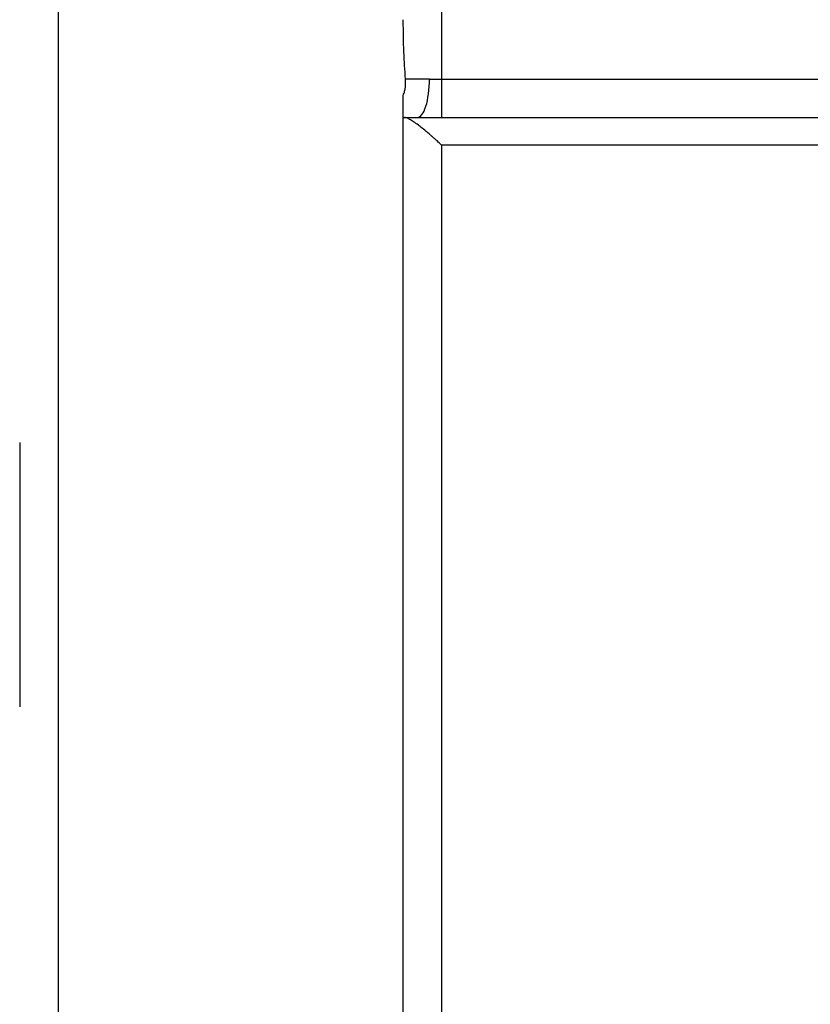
# Model space of a CAD drawing. Header units: millimetres. Extents: x -155 to 220, y -100 to 132.
# Tile 4 of 12: x -40 to -19, y -36 to -10. Entities that reach past the tile are written whole.
import ezdxf

# ---------------------------------------------------------------- set-up
doc = ezdxf.new("R2010")
doc.units = ezdxf.units.MM

msp = doc.modelspace()

# ---------------------------------------------------------------- linework, layer by layer
at = {"color": 1, "linetype": 'Continuous', "lineweight": 25}
msp.add_line((-29, -5), (-29, -11.503), dxfattribs=at)
at = {"color": 7, "linetype": 'Continuous', "lineweight": 25}
for p, q in [((-29, -11.503), (29, -11.503)), ((-29, -12.501), (29, -12.501)), ((29, -13.224), (-29, -13.224))]:
    msp.add_line(p, q, dxfattribs=at)
at = {"color": 1, "linetype": 'Continuous', "lineweight": 25}
msp.add_open_spline([(-39, -5), (-39, -5.509), (-39, -8.197), (-39, -12.974), (-39, -19.19), (-39, -25.071), (-39, -30.525), (-39, -35.456), (-39, -39.781), (-39, -43.424), (-39, -46.329), (-39, -48.424), (-39, -49.752), (-39, -49.917), (-39, -50)], degree=3, knots=[0, 0, 0, 0, 0.020818, 0.109835, 0.198851, 0.287868, 0.376884, 0.465901, 0.554917, 0.643934, 0.73295, 0.821967, 0.910983, 1, 1, 1, 1], dxfattribs=at)
at = {"color": 7, "linetype": 'Continuous', "lineweight": 25}
for points, knots in [([(-29.94, -11.5), (-29.95, -11.381), (-29.969, -11.136), (-29.986, -10.758), (-29.998, -10.36), (-29.999, -10.089), (-30, -9.95)], [0, 0, 0, 0, 0.232357, 0.476403, 0.732251, 1, 1, 1, 1]), ([(-30, -11.922), (-29.987, -11.886), (-29.963, -11.818), (-29.946, -11.734), (-29.942, -11.666), (-29.941, -11.612), (-29.94, -11.553), (-29.94, -11.518), (-29.94, -11.5)], [0, 0, 0, 0, 0.2689772, 0.500225, 0.5918056, 0.7499678, 0.8763874, 1, 1, 1, 1]), ([(-29.318, -11.5), (-29.46, -11.5), (-29.591, -11.5), (-29.806, -11.5), (-29.889, -11.5), (-29.94, -11.5)], [0, 0, 0, 0, 0.5, 0.5, 1, 1, 1, 1]), ([(-29.635, -12.5), (-29.552, -12.5), (-29.47, -12.392), (-29.352, -12.022), (-29.318, -11.762), (-29.318, -11.5)], [0, 0, 0, 0, 0.5, 0.5, 1, 1, 1, 1]), ([(-29, -11.503), (-29, -11.756), (-29, -12.008), (-29, -12.375), (-29, -12.488), (-29, -12.501)], [0, 0, 0, 0, 0.5, 0.5, 1, 1, 1, 1]), ([(-30, -48.163), (-30, -46.979), (-30, -45.23), (-30, -40.724), (-30, -37.966), (-30, -31.635), (-30, -28.061), (-30, -20.345), (-30, -16.204), (-30, -11.922)], [0, 0, 0, 0, 0.25, 0.25, 0.5, 0.5, 0.75, 0.75, 1, 1, 1, 1]), ([(-29, -13.224), (-29.03, -13.196), (-29.087, -13.142), (-29.166, -13.07), (-29.232, -13.011), (-29.322, -12.932), (-29.433, -12.837), (-29.538, -12.754), (-29.637, -12.678), (-29.732, -12.61), (-29.834, -12.546), (-29.914, -12.507), (-29.948, -12.502), (-29.964, -12.5)], [0, 0, 0, 0, 0.078903, 0.1471, 0.204592, 0.25138, 0.385584, 0.50239, 0.544257, 0.674186, 0.792712, 0.900865, 1, 1, 1, 1]), ([(-29.635, -12.5), (-29.58, -12.5), (-29.476, -12.5), (-29.264, -12.501), (-29.107, -12.501), (-29, -12.501)], [0, 0, 0, 0, 0.263729, 0.495138, 1, 1, 1, 1]), ([(-29, -13.224), (-29, -17.118), (-29, -20.869), (-29, -27.849), (-29, -31.077), (-29, -36.805), (-29, -39.304), (-29, -43.415), (-29, -45.026), (-29, -46.142)], [0, 0, 0, 0, 0.25, 0.25, 0.5, 0.5, 0.75, 0.75, 1, 1, 1, 1])]:
    msp.add_open_spline(points, degree=3, knots=knots, dxfattribs=at)
for points in [[(-29.318, -11.5), (-29.216, -11.5), (-29.108, -11.503), (-29, -11.503)], [(-30, -12.495), (-29.999, -12.498), (-29.997, -12.5), (-29.994, -12.5)], [(-29.994, -12.5), (-29.88, -12.5), (-29.76, -12.5), (-29.635, -12.5)], [(-40, -20.969), (-40, -21.113), (-40, -21.256), (-40, -21.399)], [(-40, -21.399), (-40, -23.49), (-40, -25.508), (-40, -27.434)], [(-40, -27.434), (-40, -27.444), (-40, -27.454), (-40, -27.464)], [(-40, -27.464), (-40, -27.597), (-40, -27.73), (-40, -27.863)]]:
    msp.add_open_spline(points, degree=3, dxfattribs=at)

doc.saveas('drawing.dxf')
